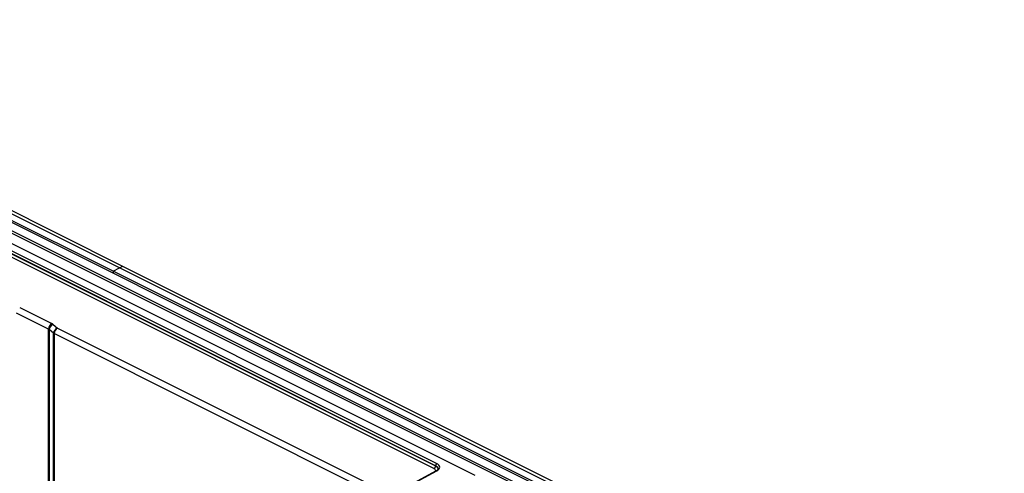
# Model space of a CAD drawing. Header units: millimetres. Extents: x -1086 to 4901, y 927 to 9917.
# Tile 39 of 85: x -699 to -487, y 8282 to 8380. Entities that reach past the tile are written whole.
import ezdxf

# ---------------------------------------------------------------- set-up
doc = ezdxf.new("R2010")
doc.units = ezdxf.units.MM

# ---------------------------------------------------------------- blocks, each defined once
blk = doc.blocks.new('1')
at = {"color": 7, "linetype": 'Continuous', "lineweight": 25}
for p, q in [((-107.18, 111.17), (-213.25, 164.21)), ((-107.89, 110.82), (-202.35, 158.05)), ((-109.3, 110.11), (-199.41, 155.17)), ((-199.41, 154.78), (176.86, -33.35)), ((-199.41, 153.01), (175.35, -34.37)), ((174.87, -34.7), (-199.41, 152.44)), ((-31.4, 66.18), (-139, 119.98)), ((-40.32, 67.68), (-138.99, 117.02)), ((-39.98, 68.3), (-138.68, 117.65)), ((-138.68, 117.64), (-39.98, 68.29)), ((-39.75, 68.81), (-138.51, 118.19)), ((-109.3, 110.11), (-107.89, 110.82)), ((-109.3, 110.11), (-109.3, 109.73)), ((-3.24, 57.08), (-109.3, 110.11)), ((-107.18, 111.17), (-107.89, 110.82)), ((-1.82, 57.79), (-107.89, 110.82)), ((-1.12, 58.14), (-107.18, 111.17)), ((-129.39, 102.34), (-122.49, 98.89)), ((-123.18, 97.68), (-130.08, 101.13)), ((-123.18, 56.97), (-123.18, 97.68)), ((-122.09, 96.79), (-123.03, 97.58)), ((-123.03, 97.58), (-123.03, 56.87)), ((-122.19, 98.69), (-121.26, 97.91)), ((-121.26, 97.91), (-48.88, 61.72)), ((-122.09, 56.09), (-122.09, 96.79)), ((-121.94, 96.7), (-121.94, 56)), ((-49.56, 60.51), (-121.94, 96.7)), ((-39.98, 68.29), (-39.98, 68.3)), ((-39.8, 67.18), (-47.84, 62.87)), ((-47.8, 62.86), (-39.7, 67.2))]:
    blk.add_line(p, q, dxfattribs=at)
at = {"color": 7, "linetype": 'Continuous', "lineweight": 25, "flags": 128}
blk.add_lwpolyline([(-39.7, 67.2), (-39.43, 67.38), (-39.23, 67.58), (-39.11, 67.79), (-39.07, 68.01), (-39.12, 68.24), (-39.26, 68.45), (-39.47, 68.64), (-39.75, 68.81)], dxfattribs=at)
at = {"color": 7, "linetype": 'Continuous', "lineweight": 25}
for centre, radius, start, end in [((-121.72, 97.65), 1.46, 121.7977, 178.916), ((-121.78, 97.51), 1.25, 109.0638, 176.9537), ((-120.85, 96.73), 1.25, 109.0638, 176.9537), ((-120.49, 96.67), 1.46, 121.7977, 178.916), ((-121.6, 97.4), 0.779, 230.7833, 243.9467), ((-40.7, 68.3), 0.728, 301.7977, 358.916), ((-39.22, 68.27), 0.76, 134.8515, 178.1692), ((-39.7, 66.99), 0.212, 89.3313, 117.9467)]:
    blk.add_arc(centre, radius, start, end, dxfattribs=at)
at = {"color": 8, "linetype": 'Continuous', "lineweight": 25}
blk.add_arc((-40.25, 67.47), 0.872, 8.6194, 71.5161, dxfattribs=at)
at = {"color": 7, "linetype": 'Continuous', "lineweight": 25}
for centre, major_axis, ratio, start_param, end_param in [((-123.89, 97.28), (1, 0.045), 0.531309, 0.516669, 0.761648), ((-123.9, 98.14), (2, 0.04), 0.515855, 0.529147, 0.774126)]:
    blk.add_ellipse(centre, major_axis=major_axis, ratio=ratio, start_param=start_param, end_param=end_param, dxfattribs=at)
at = {"color": 8, "linetype": 'Continuous', "lineweight": 25}
for centre, major_axis, ratio, start_param, end_param in [((-41.39, 67.55), (2, 0.03), 0.511926, 6.274842, 7.06024), ((-41.38, 67.12), (1.5, 0.03), 0.515855, 0.02377, 0.774126)]:
    blk.add_ellipse(centre, major_axis=major_axis, ratio=ratio, start_param=start_param, end_param=end_param, dxfattribs=at)
at = {"color": 7, "linetype": 'Continuous', "lineweight": 25}
blk.add_open_spline([(-39.39, 67.6), (-39.39, 67.59), (-39.38, 67.55), (-39.42, 67.47), (-39.62, 67.28), (-39.77, 67.19), (-39.8, 67.18)], degree=3, knots=[0, 0, 0, 0, 0.054183, 0.523733, 0.918293, 1, 1, 1, 1], dxfattribs=at)

msp = doc.modelspace()

# ---------------------------------------------------------------- block references
msp.add_blockref('1', (-569.837, 8215.545))

doc.saveas('drawing.dxf')
